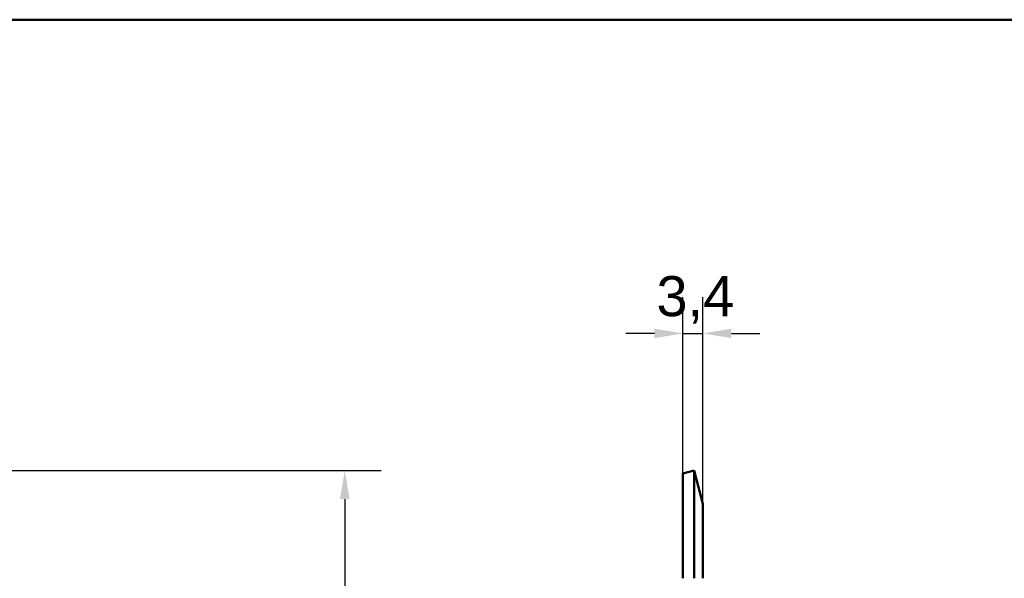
# Model space of a CAD drawing. Header units: millimetres. Extents: x 20 to 833, y 20 to 574.
# Tile 16 of 17: x 290 to 462, y 476 to 574. Entities that reach past the tile are written whole.
import ezdxf

# ---------------------------------------------------------------- set-up
doc = ezdxf.new("R2010")
doc.units = ezdxf.units.MM
doc.header["$LTSCALE"] = 2
for name, color, linetype, lineweight in [('Bemaßungen(DIN)', 7, 'Continuous', 25), ('Sichtbare Kanten(DIN)', 7, 'Continuous', 50), ('Skizziergeometrie(DIN)', 7, 'Continuous', 50)]:
    doc.layers.add(name, color=color, linetype=linetype, lineweight=lineweight)
doc.styles.add('STANDARD-DIN~0', font='arial.ttf')
doc.dimstyles.new('CAD-LAN', dxfattribs={"dimscale": 2, "dimtxt": 3.5, "dimasz": 2.5, "dimexe": 3.175, "dimexo": 0, "dimgap": 0.8, "dimtad": 1, "dimrnd": 1e-08, "dimtxsty": 'STANDARD-DIN~0', "dimcen": 0.09, "dimdle": 10, "dimclrd": 250, "dimclre": 250, "dimclrt": 250, "dimadec": 0, "dimazin": 2, "dimtfac": 1, "dimtmove": 0, "dimatfit": 3, "dimfxl": 1, "dimtolj": 1, "dimtzin": 0, "dimlwd": 25, "dimlwe": 25, "dimarcsym": 0})

# ---------------------------------------------------------------- blocks, each defined once
blk = doc.blocks.new('Ränder Standardrahmen')
at = {"layer": 'Skizziergeometrie(DIN)', "flags": 128}
blk.add_lwpolyline([(10, 10), (10, 287), (410, 287), (410, 10), (10, 10)], dxfattribs=at)
blk = doc.blocks.new('*D17')
at = {"layer": 'Bemaßungen(DIN)', "color": 250, "linetype": 'Continuous', "lineweight": 25, "true_color": 0x3f3f3f, "transparency": 16777216}
for p, q in [((406.06, 494.8), (406.06, 525.59)), ((409.51, 489.5), (409.51, 525.59)), ((401.06, 519.24), (396.06, 519.24)), ((406.06, 519.24), (409.51, 519.24)), ((414.51, 519.24), (419.51, 519.24))]:
    blk.add_line(p, q, dxfattribs=at)
at = {"layer": 'Bemaßungen(DIN)', "color": 250, "linetype": 'Continuous', "true_color": 0x3f3f3f, "transparency": 16777216}
for points in [[(401.06, 520.07), (401.06, 518.41), (406.06, 519.24)], [(414.51, 520.07), (414.51, 518.41), (409.51, 519.24)]]:
    blk.add_solid(points, dxfattribs=at)
at = {"layer": 'Defpoints', "color": 0, "linetype": 'Continuous', "transparency": 16777216}
for p in [(409.51, 519.24), (406.06, 494.8), (409.51, 489.5)]:
    blk.add_point(p, dxfattribs=at)
at = {"layer": 'Bemaßungen(DIN)', "color": 250, "linetype": 'Continuous', "lineweight": 25, "true_color": 0x3f3f3f, "transparency": 16777216, "insert": (401.43, 529.25), "char_height": 7, "attachment_point": 1, "style": 'STANDARD-DIN~0'}
blk.add_mtext('\\A1;3,4', dxfattribs=at)
blk = doc.blocks.new('*D20')
at = {"layer": 'Bemaßungen(DIN)', "color": 250, "linetype": 'Continuous', "lineweight": 25, "true_color": 0x3f3f3f, "transparency": 16777216}
for p, q in [((266.99, 495.31), (353.34, 495.31)), ((346.99, 490.31), (346.99, 254.69)), ((266.99, 249.69), (353.34, 249.69))]:
    blk.add_line(p, q, dxfattribs=at)
at = {"layer": 'Bemaßungen(DIN)', "color": 250, "linetype": 'Continuous', "true_color": 0x3f3f3f, "transparency": 16777216}
for points in [[(346.15, 490.31), (347.82, 490.31), (346.99, 495.31)], [(346.15, 254.69), (347.82, 254.69), (346.99, 249.69)]]:
    blk.add_solid(points, dxfattribs=at)
at = {"layer": 'Defpoints', "color": 0, "linetype": 'Continuous', "transparency": 16777216}
for p in [(266.99, 495.31), (266.99, 249.69), (346.99, 249.69)]:
    blk.add_point(p, dxfattribs=at)
at = {"layer": 'Bemaßungen(DIN)', "color": 250, "linetype": 'Continuous', "lineweight": 25, "true_color": 0x3f3f3f, "transparency": 16777216, "insert": (336.97, 360.63), "char_height": 7, "attachment_point": 1, "rotation": 90, "style": 'STANDARD-DIN~0'}
blk.add_mtext('\\A1;245,6', dxfattribs=at)

msp = doc.modelspace()

# ---------------------------------------------------------------- linework, layer by layer
at = {"layer": 'Sichtbare Kanten(DIN)'}
for p, q in [((406.06, 494.803), (407.996, 495.307)), ((407.996, 495.307), (409.507, 489.5)), ((407.996, 495.307), (407.996, 476.497)), ((406.06, 494.803), (406.06, 476.497)), ((409.507, 489.5), (409.507, 476.497))]:
    msp.add_line(p, q, dxfattribs=at)

# ---------------------------------------------------------------- block references
at = {"xscale": 2, "yscale": 2, "zscale": 2}
msp.add_blockref('Ränder Standardrahmen', (0, 0), dxfattribs=at)

# ---------------------------------------------------------------- dimensions: what is measured, and where the dimension line sits
at = {"layer": 'Bemaßungen(DIN)', "color": 250, "linetype": 'Continuous', "lineweight": 25, "true_color": 0x3f3f3f}
dim = msp.add_linear_dim(base=(409.507, 519.24), p1=(406.06, 494.803), p2=(409.507, 489.5), dimstyle='CAD-LAN', override={"dimgap": 0.8, "dimdec": 1, "dimtol": 0, "dimlim": 0, "dimtp": 0, "dimtm": 0, "dimtdec": 2, "dimtofl": 1, "dimatfit": 1}, dxfattribs=at)
dim.commit()
dim.dimension.update_dxf_attribs({"geometry": '*D17', "text_midpoint": (407.783, 519.24), "dimtype": 160})
dim = msp.add_linear_dim(base=(346.986, 249.688), p1=(266.986, 495.307), p2=(266.986, 249.688), angle=270, dimstyle='CAD-LAN', override={"dimgap": 0.8, "dimdec": 1, "dimtol": 0, "dimlim": 0, "dimtp": 0, "dimtm": 0, "dimtdec": 2, "dimtofl": 0, "dimatfit": 1}, dxfattribs=at)
dim.commit()
dim.dimension.update_dxf_attribs({"geometry": '*D20', "text_midpoint": (346.986, 372.497), "dimtype": 160})

doc.saveas('drawing.dxf')
